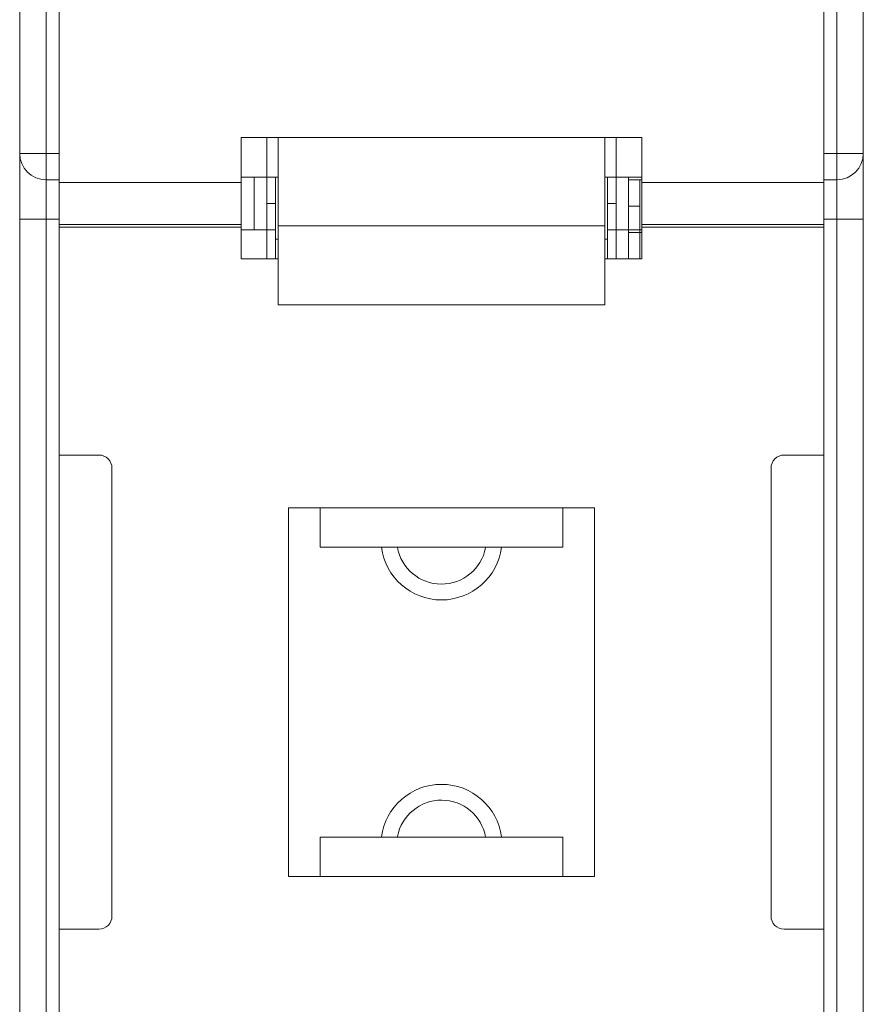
# Model space of a CAD drawing. Header units: millimetres. Extents: x 0 to 420, y 0 to 297.
# Tile 3 of 23: x 73 to 105, y 138 to 175. Entities that reach past the tile are written whole.
import ezdxf

# ---------------------------------------------------------------- set-up
doc = ezdxf.new("R2010")
doc.units = ezdxf.units.MM
doc.layers.get('0').update_dxf_attribs({"linetype": 'CONTINUOUS', "lineweight": 13})

msp = doc.modelspace()

# ---------------------------------------------------------------- linework, layer by layer
for p, q in [((73.418, 94.368), (73.418, 205.337)), ((105.418, 93.372), (105.418, 204.713)), ((74.418, 98.354), (74.418, 200.354)), ((104.418, 98.354), (104.418, 200.354)), ((74.918, 100.104), (74.918, 198.604)), ((103.918, 100.104), (103.918, 198.604)), ((81.818, 165.804), (81.818, 170.404)), ((81.818, 170.404), (97.018, 170.404)), ((82.788, 170.404), (82.788, 168.904)), ((83.218, 164.054), (83.218, 170.404)), ((95.618, 164.054), (95.618, 170.404)), ((96.048, 170.404), (96.048, 168.904)), ((97.018, 165.804), (97.018, 170.404)), ((73.418, 169.804), (74.918, 169.804)), ((103.918, 169.804), (105.418, 169.804)), ((74.418, 168.804), (74.918, 168.804)), ((74.918, 168.704), (81.818, 168.704)), ((83.218, 168.904), (81.818, 168.904)), ((82.318, 168.904), (82.318, 166.904)), ((82.788, 166.904), (82.788, 168.904)), ((83.118, 165.804), (83.118, 168.904)), ((97.018, 168.904), (95.618, 168.904)), ((95.718, 168.904), (95.718, 165.804)), ((96.048, 168.904), (96.048, 166.904)), ((96.518, 165.804), (96.518, 168.904)), ((96.518, 168.804), (97.018, 168.804)), ((96.948, 168.804), (96.948, 166.804)), ((97.018, 168.704), (103.918, 168.704)), ((103.918, 168.804), (104.418, 168.804)), ((83.118, 167.904), (82.788, 167.904)), ((95.718, 167.904), (96.048, 167.904)), ((96.518, 167.804), (96.948, 167.804)), ((73.418, 167.304), (74.918, 167.304)), ((74.918, 167.104), (81.818, 167.104)), ((97.018, 167.104), (103.918, 167.104)), ((105.418, 167.304), (103.918, 167.304)), ((74.918, 167.004), (81.818, 167.004)), ((81.818, 166.904), (83.118, 166.904)), ((82.788, 166.904), (82.788, 165.804)), ((95.618, 167.057), (83.218, 167.057)), ((95.718, 166.904), (97.018, 166.904)), ((96.048, 165.804), (96.048, 166.904)), ((96.518, 166.804), (97.018, 166.804)), ((96.948, 165.804), (96.948, 166.804)), ((97.018, 167.004), (103.918, 167.004)), ((83.218, 166.554), (83.118, 166.554)), ((95.718, 166.554), (95.618, 166.554)), ((83.218, 165.804), (81.818, 165.804)), ((97.018, 165.804), (95.618, 165.804)), ((95.618, 164.054), (83.218, 164.054)), ((74.918, 158.354), (76.418, 158.354)), ((103.918, 158.354), (102.418, 158.354)), ((76.918, 157.854), (76.918, 140.854)), ((101.918, 140.854), (101.918, 157.854)), ((83.618, 156.354), (95.218, 156.354)), ((83.618, 142.354), (83.618, 156.354)), ((84.818, 154.854), (84.818, 156.354)), ((94.018, 156.354), (94.018, 154.854)), ((95.218, 156.354), (95.218, 142.354)), ((84.818, 154.854), (94.018, 154.854)), ((94.018, 143.854), (84.818, 143.854)), ((84.818, 142.354), (84.818, 143.854)), ((94.018, 143.854), (94.018, 142.354)), ((95.218, 142.354), (83.618, 142.354)), ((74.918, 140.354), (76.418, 140.354)), ((103.918, 140.354), (102.418, 140.354))]:
    msp.add_line(p, q)
for centre, radius, start, end in [((74.418, 169.804), 1, 180, 270), ((104.418, 169.804), 1, 270, 0), ((76.418, 157.854), 0.5, 0, 90), ((102.418, 157.854), 0.5, 90, 180), ((89.418, 155.154), 2.3, 187.5216, 352.4784), ((89.418, 155.154), 1.7, 190.1853, 349.2201), ((89.418, 143.554), 2.3, 7.5216, 172.4784), ((89.418, 143.554), 1.7, 10.1853, 169.2201), ((76.418, 140.854), 0.5, 270, 0), ((102.418, 140.854), 0.5, 180, 270)]:
    msp.add_arc(centre, radius, start, end)

doc.saveas('drawing.dxf')
